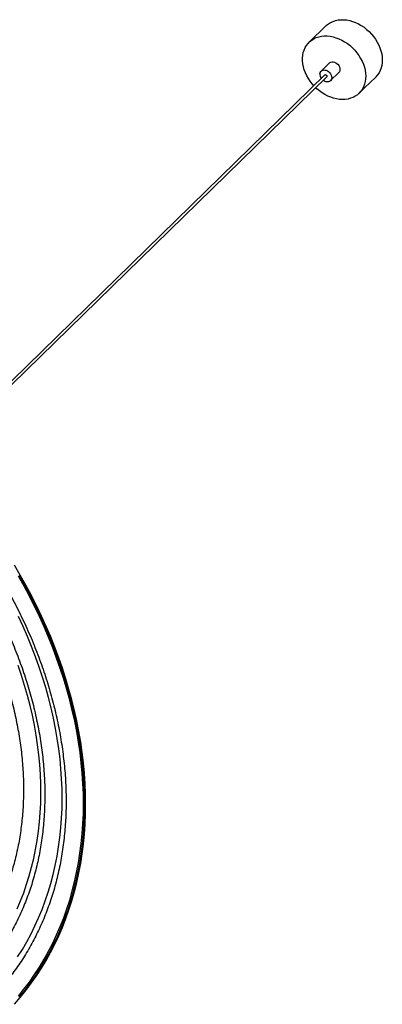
# Paper-space layout '_Trimétrica' of a CAD drawing. Header units: millimetres. Extents: x -779 to 439, y -976 to 228.
# Tile 186 of 186: x 33 to 439, y -874 to 228. Entities that reach past the tile are written whole.
import ezdxf

# ---------------------------------------------------------------- set-up
doc = ezdxf.new("R2010")
doc.units = ezdxf.units.MM

psp = doc.layouts.new('_Trimétrica')

# ---------------------------------------------------------------- linework, layer by layer
at = {"color": 7, "linetype": 'Continuous', "lineweight": 25}
for p, q in [((375.9, 221.2), (357.3, 203)), ((380, 179.7), (370.6, 170.6)), ((374.8, 166.3), (-65.4, -263.4)), ((381.1, 159.9), (390.4, 169)), ((-63.3, -265.5), (376.9, 164.2)), ((413.1, 145.7), (431.8, 163.9))]:
    psp.add_line(p, q, dxfattribs=at)
at = {"color": 7, "linetype": 'Continuous', "lineweight": 25, "flags": 128}
for points in [[(375.9, 221.2), (376.7, 221.9), (378.9, 223.6), (381.3, 225.1), (384, 226.3), (386.8, 227.2), (389.8, 227.8), (392.9, 228.1), (396.1, 228.1), (399.4, 227.8), (402.7, 227.2), (406, 226.2), (409.3, 225), (412.5, 223.4), (415.7, 221.6), (418.8, 219.6), (421.7, 217.3), (424.5, 214.8), (427.1, 212.1), (429.5, 209.2), (431.7, 206.2), (433.6, 203.1), (435.3, 199.8), (436.6, 196.5), (437.7, 193.2), (438.6, 189.9), (439, 186.6), (439.2, 183.3), (439.1, 180.1), (438.7, 177), (437.9, 174.1), (436.9, 171.3), (435.6, 168.8), (434, 166.4), (432.1, 164.2), (431.8, 163.9)], [(350.1, 188.3), (350.7, 191.3), (351.6, 194.2), (352.8, 196.9), (354.2, 199.4), (356, 201.6), (358, 203.6), (360.2, 205.4), (362.7, 206.9), (365.3, 208.1), (368.2, 209), (371.1, 209.6), (374.2, 209.9), (377.4, 209.9), (380.7, 209.6), (384, 208.9), (387.3, 208), (390.6, 206.7), (393.9, 205.2), (397, 203.4), (400.1, 201.4), (403.1, 199.1), (405.8, 196.6), (408.4, 193.9), (410.8, 191), (413, 188), (414.9, 184.8), (416.6, 181.6), (418, 178.3), (419.1, 175), (419.9, 171.6), (420.4, 168.3), (420.6, 165.1), (420.4, 161.9), (420, 158.8), (419.3, 155.9), (418.2, 153.1), (416.9, 150.5), (415.3, 148.2), (413.4, 146), (411.3, 144.1), (409, 142.5), (406.4, 141.1), (403.7, 140.1), (400.8, 139.3), (397.7, 138.9), (394.6, 138.7), (391.3, 138.9), (388, 139.4), (384.7, 140.2), (381.4, 141.3), (378.1, 142.7), (374.9, 144.3), (371.8, 146.3), (368.8, 148.4), (365.9, 150.8), (364.6, 152.1)], [(362.5, 154.2), (360.7, 156.2), (358.4, 159.2), (356.4, 162.3), (354.6, 165.4), (353.1, 168.7), (351.8, 172), (350.9, 175.4), (350.2, 178.7), (349.9, 182), (349.8, 185.2), (350.1, 188.3)], [(380, 179.7), (380.5, 180.1), (381.6, 180.7), (382.9, 181), (384.3, 181), (385.7, 180.6), (387.1, 180), (388.4, 179.1), (389.6, 177.9), (390.6, 176.7), (391.3, 175.3), (391.7, 173.8), (391.8, 172.4), (391.6, 171.1), (391.2, 169.9), (390.4, 169)], [(369.3, 167.9), (369.6, 169.1), (370.3, 170.2), (371.1, 171), (372.3, 171.6), (373.5, 171.9), (374.9, 171.8), (376.4, 171.5), (377.8, 170.9), (379.1, 170), (380.3, 168.8), (381.2, 167.5), (381.9, 166.1), (382.4, 164.7), (382.5, 163.3), (382.3, 162), (381.8, 160.8), (381.1, 159.8), (380, 159.1), (378.8, 158.7), (377.5, 158.6), (376.1, 158.7), (374.6, 159.2), (373.3, 160), (372.9, 160.3)], [(374.8, 166.3), (375.1, 166.5), (375.5, 166.6), (376, 166.5), (376.5, 166.2), (376.9, 165.7), (377.1, 165.2), (377.2, 164.7), (377, 164.3), (376.9, 164.2)], [(27, -874.2), (33.6, -866.6), (39.9, -858.7), (46, -850.7), (51.8, -842.3), (57.4, -833.8), (62.6, -825.1), (67.6, -816.1), (72.3, -806.9), (76.7, -797.6), (80.8, -788.1), (84.6, -778.3), (88.2, -768.4), (91.4, -758.4), (94.3, -748.1), (96.9, -737.8), (99.3, -727.2), (101.3, -716.6), (103, -705.8), (104.4, -694.9), (105.5, -683.8), (106.3, -672.7), (106.7, -661.4), (106.9, -650.1), (106.7, -638.7), (106.3, -627.2), (105.5, -615.6), (104.4, -604), (103, -592.3), (101.3, -580.6), (99.3, -568.8), (97, -557), (94.4, -545.2), (91.4, -533.4), (88.2, -521.6), (84.7, -509.8), (80.9, -498), (76.8, -486.2), (72.4, -474.5), (67.7, -462.7), (62.7, -451.1), (57.4, -439.5), (51.9, -427.9), (46.1, -416.5), (40, -405.1), (33.7, -393.8), (27.1, -382.6)], [(31.5, -865.2), (37.8, -857.3), (43.8, -849.3), (49.6, -841), (55.1, -832.5), (60.4, -823.8), (65.3, -814.9), (70, -805.8), (74.4, -796.5), (78.5, -787), (82.3, -777.3), (85.8, -767.5), (89, -757.5), (91.9, -747.3), (94.5, -737), (96.8, -726.5), (98.8, -715.9), (100.5, -705.1), (101.9, -694.3), (103, -683.3), (103.8, -672.2), (104.3, -661), (104.4, -649.7), (104.3, -638.4), (103.8, -626.9), (103, -615.4), (101.9, -603.9), (100.6, -592.2), (98.9, -580.6), (96.9, -568.9), (94.6, -557.1), (91.9, -545.4), (89, -533.6), (85.8, -521.9), (82.3, -510.1), (78.5, -498.4), (74.4, -486.7), (70.1, -475), (65.4, -463.3), (60.4, -451.7), (55.2, -440.2), (49.7, -428.7), (43.9, -417.3), (37.9, -405.9), (31.6, -394.7)], [(32.7, -866.3), (39.1, -858.4), (45.1, -850.4), (50.9, -842.1), (56.4, -833.5), (61.7, -824.8), (66.7, -815.9), (71.3, -806.7), (75.7, -797.4), (79.9, -787.9), (83.7, -778.2), (87.2, -768.3), (90.4, -758.2), (93.3, -748), (96, -737.7), (98.3, -727.2), (100.3, -716.5), (102, -705.7), (103.4, -694.8), (104.5, -683.8), (105.3, -672.7), (105.7, -661.5), (105.9, -650.1), (105.7, -638.7), (105.3, -627.3), (104.5, -615.7), (103.4, -604.1), (102, -592.5), (100.3, -580.7), (98.3, -569), (96, -557.2), (93.4, -545.5), (90.5, -533.7), (87.2, -521.9), (83.7, -510.1), (79.9, -498.3), (75.8, -486.5), (71.4, -474.8), (66.7, -463.1), (61.8, -451.5), (56.5, -439.9), (51, -428.4), (45.2, -416.9), (39.2, -405.5), (32.8, -394.2)], [(30.7, -821.2), (36, -812.9), (41, -804.3), (45.7, -795.5), (50.1, -786.5), (54.2, -777.4), (58.1, -768), (61.6, -758.5), (64.9, -748.8), (67.8, -738.9), (70.4, -728.9), (72.8, -718.8), (74.8, -708.5), (76.6, -698), (78, -687.5), (79.1, -676.8), (79.9, -666), (80.4, -655.1), (80.6, -644.1), (80.4, -633), (80, -621.9), (79.2, -610.7), (78.2, -599.4), (76.8, -588.1), (75.1, -576.7), (73.2, -565.3), (70.9, -553.8), (68.3, -542.4), (65.4, -530.9), (62.2, -519.5), (58.7, -508), (54.9, -496.6), (50.8, -485.2), (46.4, -473.8), (41.8, -462.4), (36.8, -451.1), (31.6, -439.9)], [(30, -767.5), (33.9, -758.5), (37.5, -749.3), (40.7, -739.9), (43.7, -730.4), (46.4, -720.7), (48.8, -710.9), (50.8, -700.9), (52.6, -690.8), (54, -680.5), (55.2, -670.1), (56, -659.7), (56.5, -649.1), (56.7, -638.4), (56.6, -627.6), (56.2, -616.8), (55.5, -605.9), (54.4, -594.9), (53.1, -583.9), (51.4, -572.8), (49.5, -561.8), (47.2, -550.6), (44.6, -539.5), (41.7, -528.3), (38.5, -517.2), (35.1, -506.1), (31.3, -494.9)]]:
    psp.add_lwpolyline(points, dxfattribs=at)
at = {"color": 7, "linetype": 'Continuous', "lineweight": 25}
psp.add_arc((377, 167.1), 7.76, 174.4387, 217.2052, dxfattribs=at)
for points, knots in [([(-638.2, -161.8), (-637.3, -161.2), (-634, -158.7), (-627.9, -154.7), (-620.1, -149.7), (-612, -145), (-603.7, -140.6), (-595.3, -136.4), (-586.7, -132.4), (-577.9, -128.8), (-568.9, -125.4), (-559.9, -122.2), (-550.6, -119.3), (-541.2, -116.7), (-531.7, -114.4), (-522.1, -112.4), (-512.3, -110.6), (-502.5, -109.1), (-492.5, -107.8), (-482.4, -106.9), (-472.2, -106.2), (-461.9, -105.8), (-451.6, -105.7), (-441.1, -105.9), (-430.6, -106.3), (-420.1, -107.1), (-409.4, -108.1), (-398.8, -109.3), (-388.1, -110.9), (-377.3, -112.7), (-366.5, -114.8), (-355.7, -117.2), (-344.9, -119.8), (-334.1, -122.8), (-323.3, -126), (-312.5, -129.4), (-301.7, -133.1), (-290.9, -137.1), (-280.2, -141.3), (-269.5, -145.8), (-258.8, -150.6), (-248.2, -155.6), (-237.7, -160.8), (-227.2, -166.3), (-216.8, -172.1), (-206.4, -178), (-196.2, -184.2), (-186, -190.7), (-175.9, -197.3), (-166, -204.2), (-156.1, -211.3), (-146.4, -218.6), (-136.8, -226.1), (-127.3, -233.8), (-118, -241.7), (-108.8, -249.8), (-99.8, -258), (-90.9, -266.5), (-82.2, -275.1), (-73.6, -283.9), (-65.2, -292.9), (-57, -302), (-49, -311.3), (-41.2, -320.7), (-33.6, -330.2), (-26.2, -339.9), (-18.9, -349.7), (-11.9, -359.7), (-5.1, -369.7), (1.5, -379.8), (7.8, -390.1), (14, -400.4), (19.8, -410.8), (25.5, -421.3), (30.9, -431.9), (36.1, -442.5), (41.1, -453.2), (45.7, -464), (50.2, -474.7), (54.3, -485.6), (58.3, -496.4), (61.9, -507.3), (65.3, -518.1), (68.5, -529), (71.3, -539.9), (73.9, -550.8), (76.3, -561.7), (78.3, -572.5), (80.1, -583.3), (81.6, -594.1), (82.8, -604.8), (83.8, -615.5), (84.5, -626.1), (84.9, -636.7), (85, -647.2), (84.9, -657.6), (84.4, -667.9), (83.7, -678.1), (82.8, -688.3), (81.5, -698.3), (80, -708.2), (78.2, -718), (76.1, -727.7), (73.8, -737.2), (71.2, -746.7), (68.3, -755.9), (65.1, -765), (61.7, -774), (58.1, -782.8), (54.1, -791.5), (49.9, -799.9), (45.5, -808.2), (40.8, -816.3), (35.9, -824.3), (30.6, -832), (26.6, -837.7), (24.2, -840.7), (23.8, -841.3)], [0, 0, 0, 0, 0.003059, 0.011924, 0.020786, 0.029646, 0.038503, 0.047357, 0.056207, 0.065054, 0.073897, 0.082736, 0.091572, 0.100404, 0.109232, 0.118057, 0.126878, 0.135696, 0.14451, 0.153322, 0.16213, 0.170936, 0.17974, 0.188541, 0.197341, 0.206138, 0.214934, 0.223728, 0.232521, 0.241312, 0.250103, 0.258893, 0.267682, 0.27647, 0.285258, 0.294045, 0.302832, 0.311619, 0.320406, 0.329192, 0.337978, 0.346764, 0.35555, 0.364337, 0.373123, 0.381909, 0.390695, 0.399482, 0.408268, 0.417055, 0.425841, 0.434628, 0.443415, 0.452202, 0.460989, 0.469776, 0.478563, 0.48735, 0.496137, 0.504924, 0.513711, 0.522498, 0.531285, 0.540071, 0.548858, 0.557645, 0.566431, 0.575217, 0.584003, 0.592789, 0.601575, 0.610361, 0.619146, 0.627932, 0.636717, 0.645502, 0.654287, 0.663072, 0.671856, 0.680641, 0.689426, 0.69821, 0.706995, 0.71578, 0.724565, 0.733351, 0.742137, 0.750923, 0.75971, 0.768498, 0.777287, 0.786077, 0.794868, 0.80366, 0.812454, 0.821249, 0.830046, 0.838846, 0.847647, 0.856452, 0.865258, 0.874068, 0.882881, 0.891697, 0.900517, 0.90934, 0.918167, 0.926997, 0.935832, 0.94467, 0.953512, 0.962358, 0.971207, 0.98006, 0.988917, 0.997776, 1, 1, 1, 1]), ([(-622.4, -183.5), (-620.1, -181.8), (-615.3, -178.4), (-607.9, -173.6), (-600.1, -168.9), (-592.2, -164.4), (-584, -160.3), (-575.7, -156.3), (-567.3, -152.7), (-558.7, -149.3), (-549.9, -146.1), (-541, -143.3), (-531.9, -140.7), (-522.7, -138.4), (-513.4, -136.3), (-503.9, -134.5), (-494.3, -133), (-484.6, -131.8), (-474.8, -130.9), (-465, -130.2), (-455, -129.8), (-444.9, -129.7), (-434.8, -129.9), (-424.6, -130.3), (-414.3, -131.1), (-404, -132.1), (-393.6, -133.4), (-383.2, -134.9), (-372.8, -136.7), (-362.3, -138.9), (-351.8, -141.2), (-341.3, -143.9), (-330.8, -146.8), (-320.3, -150), (-309.8, -153.5), (-299.4, -157.2), (-288.9, -161.2), (-278.5, -165.4), (-268.1, -169.9), (-257.8, -174.6), (-247.5, -179.6), (-237.3, -184.9), (-227.2, -190.3), (-217.1, -196.1), (-207.1, -202), (-197.2, -208.2), (-187.4, -214.6), (-177.7, -221.2), (-168.1, -228.1), (-158.7, -235.1), (-149.3, -242.4), (-140.1, -249.8), (-131, -257.5), (-122.1, -265.3), (-113.3, -273.4), (-104.7, -281.6), (-96.2, -290), (-87.9, -298.5), (-79.8, -307.3), (-71.9, -316.1), (-64.1, -325.2), (-56.5, -334.3), (-49.2, -343.6), (-42, -353.1), (-35, -362.6), (-28.3, -372.3), (-21.8, -382.1), (-15.4, -392), (-9.4, -401.9), (-3.5, -412), (2.1, -422.2), (7.5, -432.4), (12.7, -442.7), (17.6, -453), (22.2, -463.5), (26.7, -473.9), (30.8, -484.4), (34.7, -494.9), (38.3, -505.5), (41.7, -516), (44.8, -526.6), (47.7, -537.2), (50.3, -547.7), (52.6, -558.3), (54.6, -568.8), (56.4, -579.3), (57.8, -589.8), (59.1, -600.2), (60, -610.6), (60.7, -620.9), (61.1, -631.1), (61.2, -641.3), (61, -651.4), (60.6, -661.4), (59.8, -671.4), (58.9, -681.2), (57.6, -690.9), (56, -700.5), (54.2, -710), (52.1, -719.4), (49.8, -728.6), (47.2, -737.7), (44.3, -746.6), (41.1, -755.4), (37.7, -764.1), (34, -772.5), (30.1, -780.8), (25.9, -789), (21.4, -796.9), (16.7, -804.7), (11.8, -812.3), (7.4, -818.5), (4.7, -822.1), (3.7, -823.4)], [0, 0, 0, 0, 0.008642, 0.01776, 0.026876, 0.035989, 0.045098, 0.054203, 0.063305, 0.072402, 0.081495, 0.090584, 0.099669, 0.10875, 0.117826, 0.126899, 0.135968, 0.145033, 0.154095, 0.163153, 0.172209, 0.181261, 0.190312, 0.19936, 0.208406, 0.21745, 0.226492, 0.235533, 0.244572, 0.253611, 0.262648, 0.271685, 0.280721, 0.289756, 0.298791, 0.307826, 0.31686, 0.325894, 0.334928, 0.343962, 0.352996, 0.362029, 0.371063, 0.380097, 0.389131, 0.398165, 0.407199, 0.416233, 0.425267, 0.434302, 0.443336, 0.452371, 0.461405, 0.47044, 0.479474, 0.488509, 0.497544, 0.506579, 0.515613, 0.524648, 0.533682, 0.542717, 0.551751, 0.560785, 0.569819, 0.578853, 0.587887, 0.59692, 0.605953, 0.614987, 0.624019, 0.633052, 0.642085, 0.651117, 0.66015, 0.669182, 0.678214, 0.687246, 0.696278, 0.70531, 0.714343, 0.723375, 0.732408, 0.741442, 0.750476, 0.75951, 0.768546, 0.777582, 0.786619, 0.795658, 0.804698, 0.81374, 0.822784, 0.83183, 0.840879, 0.84993, 0.858984, 0.86804, 0.877101, 0.886164, 0.895232, 0.904303, 0.913378, 0.922458, 0.931542, 0.94063, 0.949722, 0.958819, 0.96792, 0.977025, 0.986134, 0.995246, 1, 1, 1, 1]), ([(-604.2, -203.5), (-603.6, -203), (-600.6, -200.8), (-595.1, -197.1), (-587.6, -192.4), (-580, -188), (-572.2, -183.9), (-564.2, -180), (-556.1, -176.3), (-547.8, -173), (-539.3, -169.9), (-530.7, -167), (-521.9, -164.5), (-513, -162.2), (-504, -160.1), (-494.9, -158.4), (-485.6, -156.9), (-476.2, -155.7), (-466.7, -154.8), (-457.1, -154.2), (-447.5, -153.8), (-437.7, -153.7), (-427.9, -153.9), (-418, -154.4), (-408, -155.1), (-398, -156.2), (-388, -157.5), (-377.9, -159), (-367.7, -160.9), (-357.6, -163), (-347.4, -165.4), (-337.2, -168.1), (-327, -171.1), (-316.9, -174.3), (-306.7, -177.7), (-296.6, -181.5), (-286.5, -185.5), (-276.4, -189.7), (-266.3, -194.2), (-256.4, -199), (-246.4, -204), (-236.6, -209.2), (-226.8, -214.7), (-217.1, -220.4), (-207.5, -226.3), (-198, -232.5), (-188.5, -238.9), (-179.2, -245.5), (-170.1, -252.3), (-161, -259.4), (-152, -266.6), (-143.2, -274), (-134.6, -281.6), (-126.1, -289.4), (-117.7, -297.4), (-109.6, -305.6), (-101.5, -313.9), (-93.7, -322.4), (-86, -331), (-78.6, -339.8), (-71.3, -348.7), (-64.2, -357.8), (-57.3, -367), (-50.6, -376.3), (-44.2, -385.7), (-37.9, -395.2), (-31.9, -404.9), (-26.1, -414.6), (-20.6, -424.4), (-15.2, -434.3), (-10.1, -444.2), (-5.3, -454.3), (-0.7, -464.3), (3.7, -474.4), (7.8, -484.6), (11.6, -494.8), (15.2, -505), (18.5, -515.3), (21.6, -525.5), (24.4, -535.7), (26.9, -546), (29.1, -556.2), (31.1, -566.4), (32.8, -576.6), (34.3, -586.7), (35.4, -596.8), (36.3, -606.9), (36.9, -616.9), (37.3, -626.8), (37.3, -636.7), (37.1, -646.4), (36.6, -656.1), (35.8, -665.7), (34.8, -675.2), (33.5, -684.6), (31.9, -693.8), (30, -703), (27.9, -712), (25.5, -720.9), (22.8, -729.6), (19.9, -738.2), (16.7, -746.7), (13.2, -754.9), (9.5, -763.1), (5.5, -771), (1.3, -778.8), (-3.2, -786.3), (-8, -793.7), (-12.3, -800.1), (-15.2, -803.9), (-16.4, -805.5)], [0, 0, 0, 0, 0.002583, 0.012009, 0.021432, 0.030852, 0.040268, 0.049681, 0.059089, 0.068492, 0.077891, 0.087285, 0.096674, 0.106058, 0.115437, 0.124812, 0.134183, 0.14355, 0.152912, 0.162272, 0.171627, 0.18098, 0.190329, 0.199677, 0.209021, 0.218364, 0.227705, 0.237044, 0.246382, 0.255719, 0.265054, 0.274389, 0.283723, 0.293056, 0.302389, 0.311722, 0.321054, 0.330386, 0.339718, 0.34905, 0.358381, 0.367713, 0.377045, 0.386377, 0.395709, 0.405041, 0.414373, 0.423705, 0.433038, 0.44237, 0.451703, 0.461036, 0.470368, 0.479701, 0.489034, 0.498367, 0.5077, 0.517032, 0.526365, 0.535698, 0.54503, 0.554362, 0.563695, 0.573026, 0.582358, 0.59169, 0.601021, 0.610352, 0.619683, 0.629014, 0.638344, 0.647675, 0.657005, 0.666335, 0.675665, 0.684995, 0.694325, 0.703655, 0.712985, 0.722316, 0.731646, 0.740978, 0.750309, 0.759642, 0.768975, 0.77831, 0.787646, 0.796983, 0.806322, 0.815663, 0.825007, 0.834352, 0.843701, 0.853052, 0.862407, 0.871765, 0.881127, 0.890494, 0.899864, 0.909239, 0.918619, 0.928003, 0.937393, 0.946787, 0.956186, 0.965591, 0.974999, 0.984412, 0.99383, 1, 1, 1, 1])]:
    psp.add_open_spline(points, degree=3, knots=knots, dxfattribs=at)

doc.saveas('drawing.dxf')
